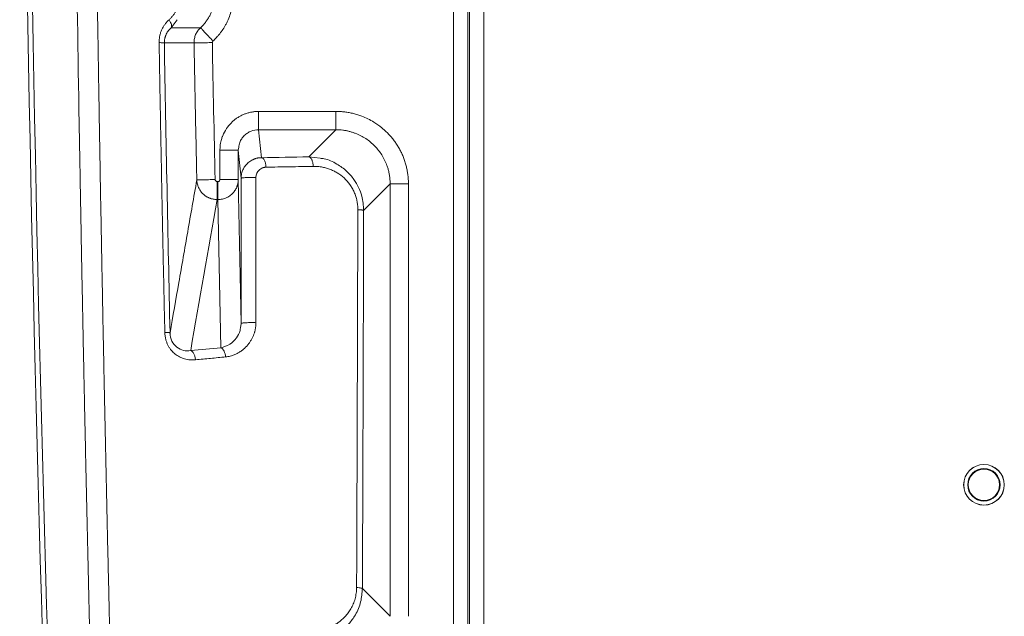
# Model space of a CAD drawing. Header units: millimetres. Extents: x 0 to 594, y 0 to 420.
# Tile 37 of 76: x 63 to 92, y 280 to 298. Entities that reach past the tile are written whole.
import ezdxf

# ---------------------------------------------------------------- set-up
doc = ezdxf.new("R2010")
doc.units = ezdxf.units.MM

msp = doc.modelspace()

# ---------------------------------------------------------------- linework, layer by layer
at = {"color": 7, "linetype": 'Continuous', "lineweight": 15}
for p, q in [((76.059, 352.309), (76.059, 240.307)), ((76.483, 352.309), (76.483, 240.307)), ((76.532, 352.309), (76.532, 240.307)), ((76.956, 352.309), (76.956, 240.304)), ((68.595, 297.304), (67.726, 297.304)), ((68.404, 296.854), (67.528, 296.854)), ((72.59, 294.831), (70.309, 294.831)), ((70.309, 294.291), (70.309, 294.831)), ((72.59, 294.291), (70.309, 294.291)), ((70.392, 293.466), (70.309, 294.291)), ((72.59, 294.291), (71.79, 293.491)), ((69.169, 293.69), (69.169, 292.822)), ((69.709, 293.69), (69.169, 293.69)), ((69.725, 293.774), (69.709, 293.69)), ((69.709, 293.69), (69.709, 292.822)), ((69.792, 292.86), (69.709, 293.69)), ((69.793, 288.572), (69.709, 292.822)), ((69.792, 292.86), (69.804, 292.866)), ((69.109, 292.761), (69.085, 292.761)), ((74.189, 292.692), (73.408, 291.911)), ((74.189, 279.927), (74.189, 292.692)), ((74.729, 279.927), (74.729, 292.692)), ((69.109, 292.23), (69.085, 292.23)), ((69.196, 287.856), (69.109, 292.23)), ((69.793, 288.572), (69.773, 288.439)), ((74.189, 279.927), (73.371, 280.745))]:
    msp.add_line(p, q, dxfattribs=at)
at = {"color": 8, "linetype": 'Continuous', "lineweight": 15}
for p, q in [((67.727, 297.303), (67.91, 297.54)), ((72.123, 293.448), (71.79, 293.491))]:
    msp.add_line(p, q, dxfattribs=at)
at = {"color": 7, "linetype": 'Continuous', "lineweight": 15}
for radius in [0.6, 0.597, 0.48, 0.462]:
    msp.add_circle((91.707, 283.809), radius, dxfattribs=at)
for centre, radius, start, end in [((1563.407, 324.311), 1500.147, 179.304905, 182.063063), ((1563.407, 324.309), 1500, 179.358635, 182.063094)]:
    msp.add_arc(centre, radius, start, end, dxfattribs=at)
for points, knots in [([(66.156, 270.231), (66.15, 270.476), (66.136, 270.965), (66.116, 271.699), (66.096, 272.434), (66.076, 273.168), (66.056, 273.902), (66.037, 274.636), (66.018, 275.371), (65.999, 276.105), (65.981, 276.839), (65.962, 277.573), (65.944, 278.307), (65.926, 279.041), (65.909, 279.775), (65.892, 280.509), (65.875, 281.243), (65.858, 281.977), (65.841, 282.71), (65.825, 283.444), (65.809, 284.177), (65.793, 284.911), (65.778, 285.644), (65.762, 286.377), (65.747, 287.11), (65.733, 287.843), (65.718, 288.576), (65.704, 289.308), (65.69, 290.041), (65.676, 290.773), (65.663, 291.505), (65.649, 292.237), (65.636, 292.969), (65.624, 293.7), (65.611, 294.432), (65.599, 295.163), (65.587, 295.894), (65.575, 296.625), (65.564, 297.356), (65.552, 298.086), (65.541, 298.816), (65.531, 299.546), (65.52, 300.276), (65.51, 301.006), (65.5, 301.735), (65.49, 302.464), (65.481, 303.193), (65.472, 303.922), (65.463, 304.65), (65.454, 305.378), (65.446, 306.106), (65.437, 306.834), (65.429, 307.561), (65.422, 308.288), (65.414, 309.015), (65.407, 309.742), (65.4, 310.468), (65.393, 311.194), (65.387, 311.919), (65.381, 312.645), (65.375, 313.37), (65.369, 314.094), (65.364, 314.819), (65.358, 315.543), (65.353, 316.267), (65.349, 316.99), (65.344, 317.713), (65.34, 318.436), (65.336, 319.158), (65.332, 319.88), (65.329, 320.602), (65.325, 321.323), (65.322, 322.044), (65.32, 322.764), (65.317, 323.485), (65.315, 324.204), (65.313, 324.924), (65.311, 325.643), (65.309, 326.361), (65.308, 327.08), (65.307, 327.797), (65.306, 328.515), (65.306, 329.232), (65.305, 329.948), (65.305, 330.664), (65.305, 331.38), (65.305, 332.095), (65.306, 332.81), (65.307, 333.524), (65.308, 334.238), (65.309, 334.952), (65.311, 335.665), (65.313, 336.377), (65.315, 337.089), (65.317, 337.801), (65.319, 338.512), (65.322, 339.223), (65.325, 339.933), (65.328, 340.642), (65.331, 341.352), (65.335, 342.06), (65.339, 342.768), (65.343, 343.476), (65.347, 344.183), (65.352, 344.89), (65.356, 345.596), (65.361, 346.301), (65.367, 347.006), (65.372, 347.711), (65.378, 348.415), (65.384, 349.118), (65.39, 349.821), (65.396, 350.523), (65.402, 351.225), (65.409, 351.926), (65.416, 352.627), (65.423, 353.327), (65.431, 354.026), (65.438, 354.725), (65.446, 355.423), (65.454, 356.121), (65.462, 356.818), (65.471, 357.515), (65.48, 358.21), (65.488, 358.906), (65.498, 359.6), (65.507, 360.294), (65.516, 360.988), (65.526, 361.68), (65.536, 362.372), (65.546, 363.064), (65.557, 363.755), (65.567, 364.445), (65.574, 364.904), (65.578, 365.134)], [0, 0, 0, 0, 0.007776, 0.015549, 0.023319, 0.031086, 0.03885, 0.046611, 0.054369, 0.062125, 0.069877, 0.077626, 0.085373, 0.093116, 0.100856, 0.108593, 0.116328, 0.124059, 0.131787, 0.139512, 0.147234, 0.154953, 0.162669, 0.170382, 0.178092, 0.185798, 0.193502, 0.201202, 0.2089, 0.216594, 0.224285, 0.231973, 0.239658, 0.24734, 0.255018, 0.262694, 0.270366, 0.278036, 0.285702, 0.293365, 0.301025, 0.308682, 0.316336, 0.323987, 0.331635, 0.33928, 0.346921, 0.35456, 0.362195, 0.369828, 0.377457, 0.385083, 0.392706, 0.400326, 0.407943, 0.415557, 0.423168, 0.430776, 0.438381, 0.445983, 0.453582, 0.461177, 0.46877, 0.476359, 0.483946, 0.491529, 0.49911, 0.506687, 0.514261, 0.521832, 0.5294, 0.536965, 0.544527, 0.552086, 0.559642, 0.567195, 0.574744, 0.582291, 0.589834, 0.597375, 0.604912, 0.612446, 0.619977, 0.627506, 0.635031, 0.642553, 0.650071, 0.657587, 0.6651, 0.67261, 0.680116, 0.68762, 0.69512, 0.702618, 0.710112, 0.717603, 0.725092, 0.732577, 0.740059, 0.747538, 0.755014, 0.762487, 0.769957, 0.777424, 0.784887, 0.792348, 0.799806, 0.80726, 0.814712, 0.82216, 0.829606, 0.837048, 0.844488, 0.851924, 0.859357, 0.866788, 0.874215, 0.881639, 0.88906, 0.896478, 0.903892, 0.911304, 0.918713, 0.926118, 0.93352, 0.940919, 0.948316, 0.955708, 0.963098, 0.970485, 0.977868, 0.985249, 0.992626, 1, 1, 1, 1]), ([(65.565, 270.352), (65.558, 270.581), (65.546, 271.038), (65.526, 271.724), (65.507, 272.41), (65.489, 273.097), (65.47, 273.783), (65.452, 274.47), (65.434, 275.158), (65.416, 275.845), (65.398, 276.533), (65.38, 277.22), (65.363, 277.908), (65.346, 278.597), (65.329, 279.285), (65.313, 279.974), (65.296, 280.663), (65.28, 281.352), (65.264, 282.042), (65.249, 282.731), (65.233, 283.421), (65.218, 284.111), (65.203, 284.802), (65.188, 285.492), (65.173, 286.183), (65.159, 286.874), (65.145, 287.565), (65.131, 288.256), (65.117, 288.948), (65.104, 289.64), (65.09, 290.332), (65.077, 291.025), (65.065, 291.717), (65.052, 292.41), (65.04, 293.103), (65.027, 293.796), (64.985, 296.284), (64.918, 300.568), (64.841, 306.648), (64.782, 312.724), (64.748, 317.693), (64.73, 321.554), (64.718, 325.18), (64.711, 329.686), (64.717, 335.032), (64.737, 340.339), (64.769, 345.513), (64.812, 350.582), (64.853, 354.345), (64.885, 356.889), (64.902, 358.229), (64.92, 359.57), (64.939, 360.913), (64.959, 362.258), (64.98, 363.604), (64.995, 364.502), (65.002, 364.951)], [0, 0, 0, 0, 0.0072862, 0.0145721, 0.0218578, 0.0291433, 0.0364287, 0.0437141, 0.0509995, 0.0582848, 0.0655703, 0.0728559, 0.0801416, 0.0874276, 0.0947138, 0.1020003, 0.1092872, 0.1165745, 0.1238622, 0.1311505, 0.1384392, 0.1457286, 0.1530185, 0.1603092, 0.1676005, 0.1748927, 0.1821856, 0.1894795, 0.1967742, 0.2040699, 0.2113665, 0.2186643, 0.2259631, 0.233263, 0.2405642, 0.2478665, 0.2551702, 0.3191862, 0.383115, 0.4469873, 0.5108338, 0.5398617, 0.5688538, 0.6253218, 0.6822567, 0.738031, 0.7935381, 0.8466101, 0.8994481, 0.9137154, 0.9280145, 0.9423457, 0.9567095, 0.9711063, 0.9855363, 1, 1, 1, 1]), ([(65.565, 270.352), (65.558, 270.581), (65.546, 271.038), (65.526, 271.724), (65.507, 272.41), (65.489, 273.097), (65.47, 273.783), (65.452, 274.47), (65.434, 275.158), (65.416, 275.845), (65.398, 276.533), (65.38, 277.22), (65.363, 277.908), (65.346, 278.597), (65.329, 279.285), (65.313, 279.974), (65.296, 280.663), (65.28, 281.352), (65.264, 282.042), (65.249, 282.731), (65.233, 283.421), (65.218, 284.111), (65.203, 284.802), (65.188, 285.492), (65.173, 286.183), (65.159, 286.874), (65.145, 287.565), (65.131, 288.256), (65.117, 288.948), (65.104, 289.64), (65.09, 290.332), (65.077, 291.025), (65.065, 291.717), (65.052, 292.41), (65.04, 293.103), (65.027, 293.796), (64.985, 296.284), (64.918, 300.568), (64.841, 306.648), (64.782, 312.724), (64.748, 317.693), (64.73, 321.554), (64.718, 325.18), (64.711, 329.686), (64.717, 335.032), (64.737, 340.339), (64.769, 345.513), (64.812, 350.582), (64.853, 354.345), (64.885, 356.889), (64.902, 358.229), (64.92, 359.57), (64.939, 360.913), (64.959, 362.258), (64.98, 363.604), (64.995, 364.502), (65.002, 364.951)], [0, 0, 0, 0, 0.0072862, 0.0145721, 0.0218578, 0.0291433, 0.0364287, 0.0437141, 0.0509995, 0.0582848, 0.0655703, 0.0728559, 0.0801416, 0.0874276, 0.0947138, 0.1020003, 0.1092872, 0.1165745, 0.1238622, 0.1311505, 0.1384392, 0.1457286, 0.1530185, 0.1603092, 0.1676005, 0.1748927, 0.1821856, 0.1894795, 0.1967742, 0.2040699, 0.2113665, 0.2186643, 0.2259631, 0.233263, 0.2405642, 0.2478665, 0.2551702, 0.3191862, 0.383115, 0.4469873, 0.5108338, 0.5398617, 0.5688538, 0.6253218, 0.6822567, 0.738031, 0.7935381, 0.8466101, 0.8994481, 0.9137154, 0.9280145, 0.9423457, 0.9567095, 0.9711063, 0.9855363, 1, 1, 1, 1]), ([(68.963, 296.909), (68.978, 296.923), (69.007, 296.951), (69.049, 296.994), (69.096, 297.045), (69.148, 297.107), (69.221, 297.202), (69.288, 297.304), (69.348, 297.41), (69.404, 297.524), (69.467, 297.679), (69.525, 297.88), (69.555, 298.059), (69.566, 298.195), (69.569, 298.271), (69.569, 298.345), (69.566, 298.43), (69.556, 298.537), (69.54, 298.645), (69.518, 298.754), (69.489, 298.862), (69.453, 298.97), (69.41, 299.077), (69.361, 299.183), (69.304, 299.287), (69.24, 299.388), (69.169, 299.486), (69.09, 299.581), (69.005, 299.671), (68.943, 299.727), (68.912, 299.755)], [0, 0, 0, 0, 0.018892, 0.037784, 0.056675, 0.083896, 0.112956, 0.169177, 0.197784, 0.227063, 0.288319, 0.353407, 0.422318, 0.45783, 0.481165, 0.493784, 0.526926, 0.56053, 0.594595, 0.629123, 0.664113, 0.699567, 0.735485, 0.77187, 0.808722, 0.846043, 0.883836, 0.922098, 0.960822, 1, 1, 1, 1]), ([(68.596, 297.303), (68.609, 297.315), (68.635, 297.34), (68.671, 297.379), (68.706, 297.419), (68.74, 297.461), (68.771, 297.503), (68.801, 297.546), (68.829, 297.59), (68.855, 297.635), (68.88, 297.681), (68.902, 297.728), (68.923, 297.775), (68.942, 297.822), (68.959, 297.87), (68.974, 297.918), (68.987, 297.967), (68.999, 298.015), (69.008, 298.064), (69.016, 298.113), (69.022, 298.162), (69.027, 298.211), (69.029, 298.26), (69.03, 298.323), (69.028, 298.402), (69.018, 298.495), (69.002, 298.588), (68.98, 298.681), (68.951, 298.773), (68.915, 298.864), (68.872, 298.953), (68.822, 299.039), (68.766, 299.123), (68.704, 299.203), (68.635, 299.279), (68.584, 299.325), (68.559, 299.348)], [0, 0, 0, 0, 0.023371, 0.046634, 0.069788, 0.092834, 0.115771, 0.138599, 0.161319, 0.183931, 0.206435, 0.22883, 0.251117, 0.273296, 0.295367, 0.317329, 0.339184, 0.360931, 0.38257, 0.404102, 0.425525, 0.446841, 0.46805, 0.489151, 0.529393, 0.570057, 0.611144, 0.652653, 0.694586, 0.736942, 0.779723, 0.822928, 0.866558, 0.910613, 0.955093, 1, 1, 1, 1]), ([(67.666, 297.537), (67.677, 297.547), (67.698, 297.567), (67.729, 297.599), (67.758, 297.632), (67.796, 297.678), (67.839, 297.739), (67.89, 297.823), (67.935, 297.92), (67.989, 298.075), (68.016, 298.25), (68.009, 298.435), (67.984, 298.578), (67.944, 298.707), (67.893, 298.817), (67.839, 298.909), (67.787, 298.982), (67.736, 299.041), (67.689, 299.089), (67.656, 299.119), (67.64, 299.134)], [0, 0, 0, 0, 0.026013, 0.051801, 0.077405, 0.102868, 0.1543, 0.205359, 0.269573, 0.332928, 0.477015, 0.553534, 0.630801, 0.710494, 0.772488, 0.828975, 0.886031, 0.923606, 0.961544, 1, 1, 1, 1]), ([(67.374, 296.862), (67.374, 296.876), (67.374, 296.904), (67.376, 296.944), (67.38, 296.985), (67.385, 297.024), (67.397, 297.083), (67.418, 297.159), (67.455, 297.25), (67.499, 297.335), (67.549, 297.41), (67.605, 297.478), (67.645, 297.517), (67.666, 297.537)], [0, 0, 0, 0, 0.052403, 0.104332, 0.15593, 0.207341, 0.258712, 0.384937, 0.516711, 0.642918, 0.766663, 0.880624, 1, 1, 1, 1]), ([(67.726, 297.304), (67.736, 297.313), (67.741, 297.327), (67.744, 297.359), (67.742, 297.378), (67.732, 297.415), (67.724, 297.437), (67.7, 297.485), (67.685, 297.511), (67.666, 297.537)], [0, 0, 0, 0, 0.25, 0.25, 0.5, 0.5, 0.75, 0.75, 1, 1, 1, 1]), ([(67.528, 296.854), (67.528, 296.864), (67.528, 296.884), (67.53, 296.914), (67.534, 296.944), (67.539, 296.973), (67.545, 297.003), (67.553, 297.031), (67.562, 297.059), (67.572, 297.086), (67.589, 297.124), (67.613, 297.17), (67.648, 297.22), (67.686, 297.265), (67.713, 297.291), (67.726, 297.304)], [0, 0, 0, 0, 0.055007, 0.110126, 0.16542, 0.220942, 0.276726, 0.332787, 0.389131, 0.445748, 0.502648, 0.629155, 0.757172, 0.877987, 1, 1, 1, 1]), ([(68.404, 296.854), (68.404, 296.857), (68.404, 296.881), (68.406, 296.924), (68.415, 296.983), (68.43, 297.042), (68.451, 297.1), (68.478, 297.155), (68.511, 297.208), (68.55, 297.259), (68.58, 297.289), (68.595, 297.304)], [0, 0, 0, 0, 0.022356, 0.139548, 0.258172, 0.378229, 0.499718, 0.62264, 0.746994, 0.872781, 1, 1, 1, 1]), ([(68.595, 297.304), (68.596, 297.303), (68.605, 297.293), (68.642, 297.254), (68.67, 297.223), (68.741, 297.147), (68.784, 297.1), (68.874, 297.004), (68.92, 296.955), (68.963, 296.909)], [0, 0, 0, 0, 0.25, 0.25, 0.5, 0.5, 0.75, 0.75, 1, 1, 1, 1]), ([(67.542, 288.309), (67.536, 288.566), (67.525, 289.082), (67.508, 289.857), (67.492, 290.632), (67.476, 291.408), (67.46, 292.185), (67.445, 292.963), (67.43, 293.741), (67.416, 294.52), (67.401, 295.3), (67.387, 296.081), (67.378, 296.602), (67.374, 296.862)], [0, 0, 0, 0, 0.090534, 0.181142, 0.271825, 0.362584, 0.453417, 0.544326, 0.63531, 0.726369, 0.817504, 0.908714, 1, 1, 1, 1]), ([(67.528, 296.854), (67.527, 296.856), (67.512, 296.858), (67.457, 296.861), (67.417, 296.862), (67.374, 296.862)], [0, 0, 0, 0, 0.5, 0.5, 1, 1, 1, 1]), ([(68.404, 296.854), (68.406, 296.854), (68.42, 296.854), (68.475, 296.855), (68.517, 296.856), (68.622, 296.858), (68.684, 296.859), (68.814, 296.861), (68.881, 296.863), (68.944, 296.864)], [0, 0, 0, 0, 0.25, 0.25, 0.5, 0.5, 0.75, 0.75, 1, 1, 1, 1]), ([(68.486, 292.809), (68.472, 293.483), (68.443, 294.831), (68.417, 296.179), (68.404, 296.854)], [0, 0, 0, 0, 0.499924, 1, 1, 1, 1]), ([(70.309, 294.831), (70.293, 294.831), (70.261, 294.83), (70.212, 294.827), (70.164, 294.822), (70.116, 294.815), (70.068, 294.805), (70.02, 294.794), (69.973, 294.781), (69.926, 294.765), (69.88, 294.747), (69.834, 294.728), (69.789, 294.706), (69.745, 294.682), (69.702, 294.656), (69.66, 294.628), (69.619, 294.599), (69.579, 294.567), (69.541, 294.534), (69.462, 294.458), (69.352, 294.324), (69.273, 294.175), (69.235, 294.074), (69.219, 294.026), (69.202, 293.964), (69.185, 293.887), (69.172, 293.794), (69.17, 293.726), (69.169, 293.69)], [0, 0, 0, 0, 0.026949, 0.053991, 0.081125, 0.108351, 0.135668, 0.163078, 0.19058, 0.218173, 0.245858, 0.273634, 0.301501, 0.32946, 0.357509, 0.385649, 0.41388, 0.442203, 0.470615, 0.499119, 0.626006, 0.759319, 0.779072, 0.806974, 0.843021, 0.887212, 0.93954, 1, 1, 1, 1]), ([(74.729, 292.692), (74.729, 292.713), (74.728, 292.756), (74.725, 292.819), (74.721, 292.883), (74.714, 292.946), (74.706, 293.009), (74.695, 293.072), (74.683, 293.134), (74.669, 293.196), (74.653, 293.258), (74.635, 293.319), (74.616, 293.379), (74.595, 293.439), (74.571, 293.498), (74.547, 293.557), (74.52, 293.615), (74.492, 293.672), (74.462, 293.728), (74.43, 293.783), (74.397, 293.837), (74.362, 293.89), (74.326, 293.942), (74.288, 293.993), (74.249, 294.043), (74.208, 294.092), (74.165, 294.139), (74.121, 294.186), (74.049, 294.258), (73.916, 294.376), (73.683, 294.542), (73.438, 294.662), (73.232, 294.734), (73.106, 294.769), (72.979, 294.797), (72.85, 294.816), (72.72, 294.829), (72.634, 294.83), (72.59, 294.831)], [0, 0, 0, 0, 0.018925, 0.037851, 0.056776, 0.075702, 0.094627, 0.113553, 0.132478, 0.151404, 0.17033, 0.189256, 0.208182, 0.227108, 0.246035, 0.264961, 0.283888, 0.302814, 0.321741, 0.340668, 0.359595, 0.378522, 0.39745, 0.416377, 0.435305, 0.454232, 0.47316, 0.492088, 0.511924, 0.56445, 0.649628, 0.767402, 0.806169, 0.844936, 0.883703, 0.922469, 0.961235, 1, 1, 1, 1]), ([(72.59, 294.291), (72.59, 294.294), (72.59, 294.309), (72.59, 294.366), (72.59, 294.406), (72.59, 294.505), (72.59, 294.565), (72.59, 294.693), (72.59, 294.762), (72.59, 294.831)], [0, 0, 0, 0, 0.25, 0.25, 0.5, 0.5, 0.75, 0.75, 1, 1, 1, 1]), ([(74.189, 292.692), (74.189, 292.711), (74.189, 292.75), (74.185, 292.807), (74.18, 292.864), (74.173, 292.92), (74.164, 292.975), (74.154, 293.03), (74.141, 293.084), (74.127, 293.136), (74.111, 293.188), (74.062, 293.33), (73.954, 293.55), (73.742, 293.819), (73.477, 294.039), (73.242, 294.159), (73.073, 294.218), (72.981, 294.244), (72.887, 294.265), (72.79, 294.28), (72.691, 294.289), (72.624, 294.291), (72.59, 294.291)], [0, 0, 0, 0, 0.023061, 0.045938, 0.068632, 0.091143, 0.11347, 0.135615, 0.157577, 0.179356, 0.200952, 0.222365, 0.358267, 0.491947, 0.628506, 0.767153, 0.804592, 0.842577, 0.881111, 0.920192, 0.959822, 1, 1, 1, 1]), ([(70.392, 293.466), (70.38, 293.466), (70.356, 293.465), (70.322, 293.462), (70.29, 293.457), (70.26, 293.451), (70.232, 293.443), (70.205, 293.435), (70.181, 293.426), (70.158, 293.417), (70.104, 293.392), (70.026, 293.344), (69.937, 293.259), (69.87, 293.164), (69.829, 293.073), (69.806, 292.994), (69.794, 292.927), (69.793, 292.882), (69.792, 292.86)], [0, 0, 0, 0, 0.038516, 0.075219, 0.110129, 0.143259, 0.174617, 0.204208, 0.232035, 0.258094, 0.282381, 0.422777, 0.548579, 0.673109, 0.787614, 0.86019, 0.930965, 1, 1, 1, 1]), ([(70.392, 293.466), (70.407, 293.465), (70.423, 293.458), (70.455, 293.43), (70.471, 293.409), (70.497, 293.355), (70.507, 293.322), (70.522, 293.254), (70.526, 293.218), (70.528, 293.185)], [0, 0, 0, 0, 0.25, 0.25, 0.5, 0.5, 0.75, 0.75, 1, 1, 1, 1]), ([(71.79, 293.491), (71.807, 293.489), (71.825, 293.48), (71.855, 293.45), (71.868, 293.429), (71.889, 293.383), (71.899, 293.355), (71.915, 293.287), (71.92, 293.249), (71.921, 293.209)], [0, 0, 0, 0, 0.25, 0.25, 0.5, 0.5, 0.75, 0.75, 1, 1, 1, 1]), ([(73.408, 291.911), (73.397, 292.053), (73.372, 292.377), (73.174, 292.776), (72.904, 293.085), (72.608, 293.296), (72.336, 293.427), (72.163, 293.444), (72.123, 293.448)], [0, 0, 0, 0, 0.190247, 0.435011, 0.583098, 0.75088, 0.942303, 1, 1, 1, 1]), ([(70.528, 293.185), (70.52, 293.184), (70.505, 293.184), (70.483, 293.181), (70.458, 293.176), (70.431, 293.167), (70.391, 293.15), (70.346, 293.122), (70.302, 293.08), (70.273, 293.039), (70.256, 293.005), (70.243, 292.972), (70.232, 292.93), (70.23, 292.896), (70.229, 292.879)], [0, 0, 0, 0, 0.04987, 0.099019, 0.147667, 0.218615, 0.290597, 0.430603, 0.561716, 0.683431, 0.740268, 0.796835, 0.899033, 1, 1, 1, 1]), ([(71.921, 293.209), (71.805, 293.207), (71.572, 293.203), (71.223, 293.197), (70.875, 293.191), (70.643, 293.187), (70.528, 293.185)], [0, 0, 0, 0, 0.2497523, 0.4996697, 0.7497523, 1, 1, 1, 1]), ([(73.236, 291.93), (73.236, 291.945), (73.235, 291.975), (73.233, 292.019), (73.23, 292.063), (73.224, 292.107), (73.218, 292.151), (73.204, 292.223), (73.177, 292.323), (73.13, 292.447), (73.071, 292.565), (72.977, 292.712), (72.833, 292.874), (72.663, 293.002), (72.516, 293.081), (72.402, 293.13), (72.284, 293.167), (72.178, 293.19), (72.084, 293.203), (72.003, 293.209), (71.949, 293.209), (71.921, 293.209)], [0, 0, 0, 0, 0.020812, 0.04154, 0.062217, 0.082871, 0.103534, 0.124236, 0.186216, 0.248427, 0.310362, 0.372824, 0.497387, 0.622376, 0.684769, 0.747922, 0.810561, 0.873799, 0.915696, 0.95772, 1, 1, 1, 1]), ([(67.696, 288.293), (67.782, 288.787), (67.955, 289.784), (68.218, 291.289), (68.396, 292.3), (68.486, 292.809)], [0, 0, 0, 0, 0.328447, 0.661784, 1, 1, 1, 1]), ([(68.486, 292.809), (68.488, 292.809), (68.502, 292.809), (68.557, 292.81), (68.598, 292.811), (68.703, 292.814), (68.765, 292.815), (68.896, 292.818), (68.963, 292.819), (69.025, 292.821)], [0, 0, 0, 0, 0.25, 0.25, 0.5, 0.5, 0.75, 0.75, 1, 1, 1, 1]), ([(69.085, 292.23), (69.074, 292.23), (69.05, 292.23), (69.016, 292.234), (68.981, 292.239), (68.946, 292.246), (68.911, 292.255), (68.877, 292.267), (68.844, 292.28), (68.811, 292.296), (68.78, 292.313), (68.749, 292.332), (68.72, 292.353), (68.693, 292.376), (68.646, 292.418), (68.581, 292.494), (68.535, 292.583), (68.509, 292.66), (68.492, 292.724), (68.488, 292.777), (68.486, 292.809)], [0, 0, 0, 0, 0.037312, 0.075075, 0.113227, 0.151702, 0.19043, 0.229338, 0.268351, 0.307392, 0.346386, 0.385255, 0.423925, 0.462322, 0.500377, 0.629721, 0.78572, 0.823598, 0.896323, 1, 1, 1, 1]), ([(69.085, 292.761), (69.07, 292.761), (69.054, 292.768), (69.032, 292.79), (69.026, 292.805), (69.025, 292.821)], [0, 0, 0, 0, 0.5, 0.5, 1, 1, 1, 1]), ([(69.169, 292.822), (69.169, 292.806), (69.163, 292.79), (69.141, 292.768), (69.125, 292.761), (69.109, 292.761)], [0, 0, 0, 0, 0.5, 0.5, 1, 1, 1, 1]), ([(69.709, 292.822), (69.709, 292.811), (69.709, 292.789), (69.706, 292.756), (69.701, 292.723), (69.694, 292.69), (69.686, 292.658), (69.676, 292.626), (69.654, 292.571), (69.612, 292.492), (69.547, 292.414), (69.483, 292.357), (69.428, 292.318), (69.368, 292.286), (69.306, 292.261), (69.241, 292.243), (69.176, 292.232), (69.131, 292.23), (69.109, 292.23)], [0, 0, 0, 0, 0.035732, 0.071465, 0.107197, 0.14293, 0.178662, 0.214395, 0.250127, 0.37158, 0.499882, 0.572535, 0.644785, 0.716632, 0.788077, 0.85912, 0.929761, 1, 1, 1, 1]), ([(69.709, 292.822), (69.709, 292.822), (69.697, 292.822), (69.644, 292.822), (69.603, 292.822), (69.498, 292.822), (69.434, 292.822), (69.301, 292.822), (69.233, 292.822), (69.169, 292.822)], [0, 0, 0, 0, 0.25, 0.25, 0.5, 0.5, 0.75, 0.75, 1, 1, 1, 1]), ([(70.229, 292.879), (70.229, 292.64), (70.229, 292.163), (70.23, 291.447), (70.23, 290.733), (70.23, 290.019), (70.23, 289.307), (70.231, 288.832), (70.231, 288.595)], [0, 0, 0, 0, 0.167085, 0.334002, 0.500752, 0.667335, 0.833751, 1, 1, 1, 1]), ([(69.085, 292.23), (69.085, 292.24), (69.085, 292.261), (69.085, 292.324), (69.085, 292.367), (69.085, 292.469), (69.085, 292.526), (69.085, 292.645), (69.085, 292.705), (69.085, 292.761)], [0, 0, 0, 0, 0.25, 0.25, 0.5, 0.5, 0.75, 0.75, 1, 1, 1, 1]), ([(69.109, 292.23), (69.109, 292.24), (69.109, 292.262), (69.109, 292.325), (69.109, 292.366), (69.109, 292.462), (69.109, 292.518), (69.109, 292.636), (69.109, 292.698), (69.109, 292.761)], [0, 0, 0, 0, 0.25, 0.25, 0.5, 0.5, 0.75, 0.75, 1, 1, 1, 1]), ([(74.189, 292.692), (74.19, 292.692), (74.191, 292.692), (74.193, 292.692), (74.196, 292.692), (74.2, 292.692), (74.21, 292.692), (74.221, 292.692), (74.263, 292.692), (74.304, 292.692), (74.404, 292.692), (74.462, 292.692), (74.591, 292.692), (74.66, 292.692), (74.729, 292.692)], [0, 0, 0, 0, 0.03125, 0.03125, 0.0625, 0.125, 0.125, 0.25, 0.25, 0.5, 0.5, 0.75, 0.75, 1, 1, 1, 1]), ([(73.2, 280.775), (73.201, 281.021), (73.203, 281.511), (73.206, 282.248), (73.208, 282.986), (73.211, 283.725), (73.214, 284.465), (73.216, 285.207), (73.219, 285.949), (73.221, 286.693), (73.223, 287.438), (73.226, 288.184), (73.228, 288.931), (73.23, 289.679), (73.232, 290.428), (73.234, 291.179), (73.235, 291.68), (73.236, 291.93)], [0, 0, 0, 0, 0.066077, 0.132237, 0.198481, 0.264809, 0.331222, 0.397719, 0.4643, 0.530966, 0.597716, 0.664551, 0.731471, 0.798475, 0.865565, 0.93274, 1, 1, 1, 1]), ([(73.408, 291.911), (73.407, 291.911), (73.405, 291.913), (73.398, 291.916), (73.386, 291.918), (73.369, 291.921), (73.348, 291.923), (73.322, 291.925), (73.294, 291.927), (73.265, 291.929), (73.245, 291.93), (73.236, 291.93)], [0.0213981, 0.0213981, 0.0213981, 0.0213981, 0.108918, 0.2186704, 0.3306998, 0.4441412, 0.5580612, 0.6715026, 0.783532, 0.8932844, 0.9808102, 0.9808102, 0.9808102, 0.9808102]), ([(70.231, 288.595), (70.23, 288.582), (70.23, 288.556), (70.228, 288.518), (70.224, 288.48), (70.219, 288.442), (70.212, 288.404), (70.204, 288.366), (70.194, 288.329), (70.179, 288.277), (70.155, 288.212), (70.119, 288.133), (70.075, 288.055), (70.003, 287.95), (69.915, 287.854), (69.812, 287.769), (69.726, 287.712), (69.635, 287.664), (69.549, 287.629), (69.472, 287.607), (69.404, 287.592), (69.359, 287.587), (69.336, 287.584)], [0, 0, 0, 0, 0.024224, 0.048465, 0.072768, 0.097179, 0.121744, 0.146507, 0.171511, 0.196797, 0.251028, 0.306062, 0.36743, 0.429534, 0.562056, 0.633554, 0.704963, 0.778989, 0.852364, 0.901542, 0.950679, 1, 1, 1, 1]), ([(69.793, 288.572), (69.794, 288.574), (69.794, 288.576), (69.804, 288.579), (69.804, 288.579)], [0, 0, 0, 0, 0.971207, 1, 1, 1, 1]), ([(68.448, 287.498), (68.434, 287.497), (68.408, 287.495), (68.369, 287.494), (68.33, 287.494), (68.291, 287.497), (68.236, 287.502), (68.166, 287.515), (68.061, 287.545), (67.942, 287.599), (67.817, 287.688), (67.726, 287.785), (67.664, 287.876), (67.622, 287.954), (67.588, 288.038), (67.565, 288.117), (67.552, 288.187), (67.544, 288.247), (67.543, 288.288), (67.542, 288.309)], [0, 0, 0, 0, 0.03101, 0.061727, 0.092197, 0.122468, 0.152588, 0.220962, 0.287895, 0.404088, 0.513577, 0.626432, 0.687379, 0.748136, 0.810955, 0.874692, 0.916003, 0.957688, 1, 1, 1, 1]), ([(67.696, 288.293), (67.695, 288.295), (67.69, 288.297), (67.674, 288.3), (67.662, 288.302), (67.636, 288.305), (67.621, 288.306), (67.586, 288.307), (67.565, 288.308), (67.542, 288.309)], [0, 0, 0, 0, 0.25, 0.25, 0.5, 0.5, 0.75, 0.75, 1, 1, 1, 1]), ([(68.305, 287.77), (68.235, 287.76), (68.163, 287.761), (68.023, 287.794), (67.955, 287.824), (67.836, 287.917), (67.785, 287.98), (67.716, 288.127), (67.698, 288.21), (67.696, 288.293)], [0, 0, 0, 0, 0.25, 0.25, 0.5, 0.5, 0.75, 0.75, 1, 1, 1, 1]), ([(69.196, 287.856), (69.214, 287.85), (69.232, 287.837), (69.265, 287.8), (69.279, 287.777), (69.303, 287.727), (69.312, 287.7), (69.326, 287.647), (69.332, 287.617), (69.336, 287.584)], [0, 0, 0, 0, 0.25, 0.25, 0.5, 0.5, 0.75, 0.75, 1, 1, 1, 1]), ([(68.305, 287.77), (68.32, 287.765), (68.336, 287.756), (68.367, 287.725), (68.383, 287.704), (68.409, 287.653), (68.421, 287.623), (68.438, 287.561), (68.444, 287.529), (68.448, 287.498)], [0, 0, 0, 0, 0.25, 0.25, 0.5, 0.5, 0.75, 0.75, 1, 1, 1, 1]), ([(69.336, 287.584), (69.188, 287.57), (68.891, 287.542), (68.595, 287.513), (68.448, 287.498)], [0, 0, 0, 0, 0.499753, 1, 1, 1, 1]), ([(71.877, 279.505), (71.894, 279.505), (71.928, 279.505), (71.978, 279.507), (72.028, 279.511), (72.078, 279.516), (72.127, 279.524), (72.199, 279.538), (72.292, 279.562), (72.411, 279.604), (72.533, 279.662), (72.689, 279.758), (72.83, 279.879), (72.952, 280.023), (73.035, 280.15), (73.093, 280.267), (73.131, 280.367), (73.156, 280.445), (73.175, 280.525), (73.189, 280.607), (73.198, 280.691), (73.199, 280.747), (73.2, 280.775)], [0, 0, 0, 0, 0.025601, 0.051147, 0.076666, 0.102188, 0.127742, 0.153357, 0.213844, 0.274127, 0.346317, 0.417899, 0.549611, 0.621994, 0.693656, 0.769281, 0.807661, 0.845389, 0.883996, 0.922497, 0.961096, 1, 1, 1, 1]), ([(72.087, 279.217), (72.124, 279.22), (72.344, 279.243), (72.654, 279.414), (72.97, 279.685), (73.186, 279.985), (73.339, 280.339), (73.361, 280.612), (73.371, 280.745)], [0, 0, 0, 0, 0.052959, 0.315555, 0.484383, 0.636843, 0.8236, 1, 1, 1, 1]), ([(73.371, 280.745), (73.37, 280.748), (73.365, 280.751), (73.351, 280.756), (73.341, 280.759), (73.313, 280.764), (73.295, 280.767), (73.253, 280.772), (73.227, 280.774), (73.2, 280.775)], [0, 0, 0, 0, 0.25, 0.25, 0.5, 0.5, 0.75, 0.75, 1, 1, 1, 1])]:
    msp.add_open_spline(points, degree=3, knots=knots, dxfattribs=at)
for points in [[(68.944, 296.864), (68.944, 296.881), (68.951, 296.897), (68.963, 296.909)], [(69.025, 292.821), (68.996, 294.168), (68.969, 295.516), (68.944, 296.864)], [(67.696, 288.293), (67.633, 291.144), (67.577, 293.998), (67.528, 296.854)], [(71.79, 293.491), (71.312, 293.482), (70.865, 293.475), (70.392, 293.466)], [(69.792, 292.86), (69.793, 291.43), (69.793, 290), (69.793, 288.572)], [(68.305, 287.77), (68.563, 289.257), (68.823, 290.743), (69.085, 292.23)], [(73.371, 280.745), (73.386, 284.459), (73.398, 288.182), (73.408, 291.911)], [(69.196, 287.856), (68.888, 287.827), (68.611, 287.8), (68.305, 287.77)]]:
    msp.add_open_spline(points, degree=3, dxfattribs=at)
at = {"color": 8, "linetype": 'Continuous', "lineweight": 15}
for points, knots in [([(70.309, 294.291), (70.234, 294.283), (70.118, 294.271), (69.979, 294.196), (69.884, 294.121), (69.806, 294.025), (69.742, 293.911), (69.731, 293.821), (69.725, 293.774)], [0, 0, 0, 0, 0.262869, 0.403154, 0.548522, 0.686161, 0.835963, 1, 1, 1, 1]), ([(69.804, 292.866), (69.804, 292.866), (69.808, 292.868), (69.834, 292.871), (69.879, 292.875), (69.935, 292.878), (69.999, 292.88), (70.072, 292.881), (70.153, 292.881), (70.203, 292.879), (70.229, 292.879)], [0, 0, 0, 0, 0.003015, 0.154609, 0.295368, 0.422607, 0.549841, 0.690587, 0.842164, 1, 1, 1, 1]), ([(69.773, 288.439), (69.77, 288.414), (69.756, 288.301), (69.65, 288.124), (69.462, 287.931), (69.287, 287.881), (69.196, 287.856)], [0, 0, 0, 0, 0.076504, 0.338491, 0.657967, 1, 1, 1, 1]), ([(69.804, 288.579), (69.812, 288.581), (69.829, 288.585), (69.876, 288.59), (69.936, 288.594), (70.006, 288.597), (70.082, 288.598), (70.16, 288.597), (70.207, 288.596), (70.231, 288.595)], [0, 0, 0, 0, 0.139248, 0.282827, 0.426109, 0.56942, 0.713037, 0.856408, 1, 1, 1, 1])]:
    msp.add_open_spline(points, degree=3, knots=knots, dxfattribs=at)

doc.saveas('drawing.dxf')
